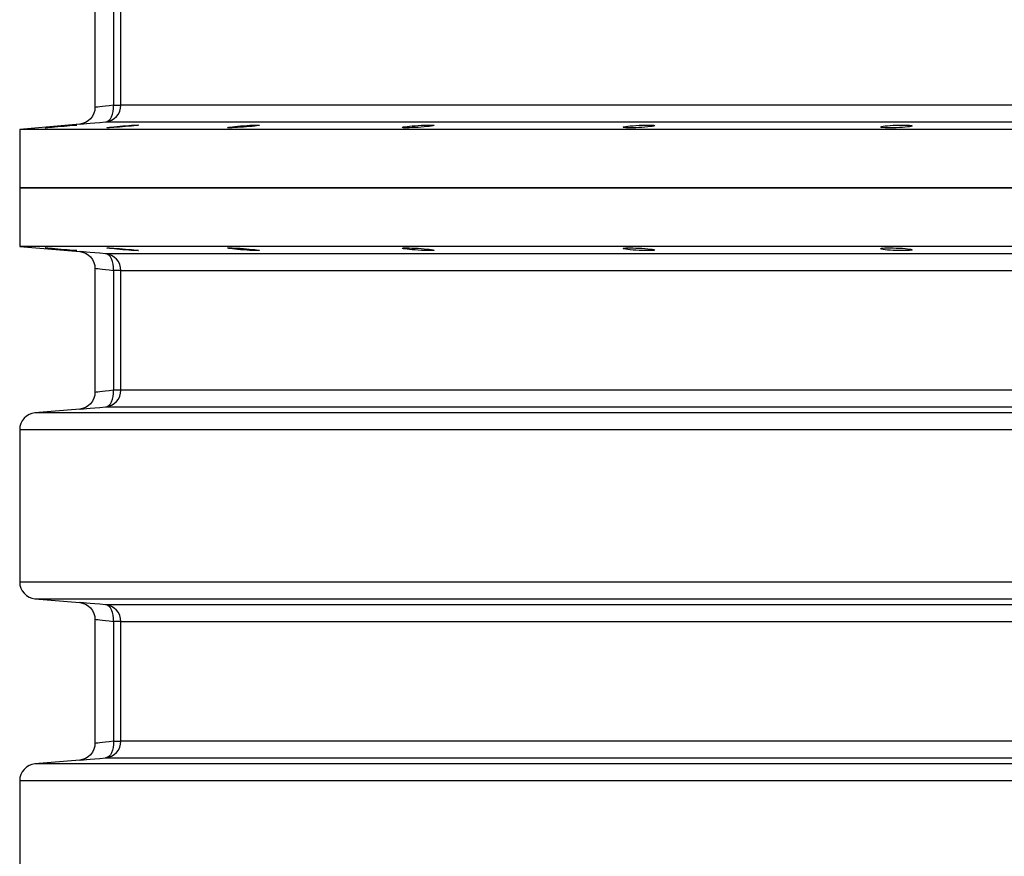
# Model space of a CAD drawing. Header units: millimetres. Extents: x 196 to 1773810, y -221320 to 153872.
# Tile 184 of 256: x 1163075 to 1163664, y -198764 to -198263. Entities that reach past the tile are written whole.
import ezdxf

# ---------------------------------------------------------------- set-up
doc = ezdxf.new("R2010")
doc.units = ezdxf.units.MM
doc.layers.add('00_Основной', color=163, linetype='Continuous', lineweight=40)

msp = doc.modelspace()

# ---------------------------------------------------------------- linework, layer by layer
at = {"layer": '00_Основной', "color": 252, "lineweight": 25, "ltscale": 10}
for p, q in [((1163119.67, -198241.56, 0.2), (1163119.67, -198315.95, 0.2)), ((1163130.76, -198242.92, 0.2), (1163130.76, -198314.6, 0.2)), ((1163135.18, -198314.6, 0.2), (1163135.18, -198242.92, 0.2)), ((1163110.55, -198325.87, 0.2), (1163074.68, -198329, 0.2)), ((1163074.68, -198329, 0.2), (1163074.68, -198364, 0.2)), ((1163074.68, -198364, 0.2), (1163074.68, -198399.01, 0.2)), ((1163074.68, -198399.01, 0.2), (1163110.55, -198402.14, 0.2)), ((1163119.67, -198412.06, 0.2), (1163119.67, -198486.46, 0.2)), ((1163130.76, -198413.42, 0.2), (1163130.76, -198485.08, 0.2)), ((1163135.18, -198485.08, 0.2), (1163135.18, -198413.42, 0.2)), ((1163110.55, -198496.36, 0.2), (1163083.81, -198498.7, 0.2)), ((1163074.68, -198508.66, 0.2), (1163074.68, -198599.84, 0.2)), ((1163083.81, -198609.8, 0.2), (1163110.55, -198612.14, 0.2)), ((1163119.67, -198622.06, 0.2), (1163119.67, -198696.46, 0.2)), ((1163130.76, -198623.42, 0.2), (1163130.76, -198695.09, 0.2)), ((1163135.18, -198695.09, 0.2), (1163135.18, -198623.42, 0.2)), ((1163110.55, -198706.36, 0.2), (1163083.81, -198708.7, 0.2)), ((1163074.68, -198718.67, 0.2), (1163074.68, -198809.84, 0.2))]:
    msp.add_line(p, q, dxfattribs=at)
at = {"layer": '00_Основной', "color": 252, "lineweight": 25, "ltscale": 10, "elevation": 0.2}
for points in [[(1163119.67, -198315.91), (1163119.52, -198317.64), (1163119.04, -198319.41), (1163118.21, -198321.12), (1163117.05, -198322.67), (1163115.61, -198323.95), (1163113.98, -198324.92), (1163112.26, -198325.56), (1163110.55, -198325.87)], [(1163130.76, -198314.6), (1163128.21, -198314.89), (1163126.01, -198315.16), (1163124.15, -198315.37), (1163122.63, -198315.56), (1163121.34, -198315.71), (1163120.41, -198315.82), (1163119.86, -198315.88), (1163119.67, -198315.91), (1163119.67, -198315.91)], [(1163126.07, -198324.56), (1163127.89, -198324.22), (1163129.61, -198323.56), (1163131.19, -198322.6), (1163132.56, -198321.36), (1163133.68, -198319.87), (1163134.51, -198318.22), (1163135.02, -198316.43), (1163135.18, -198314.6)], [(1163126.07, -198324.56), (1163127.08, -198324.28), (1163128.06, -198323.66), (1163128.9, -198322.71), (1163129.64, -198321.47), (1163130.19, -198319.97), (1163130.58, -198318.29), (1163130.77, -198316.47), (1163130.76, -198314.6)], [(1163130.76, -198314.6), (1163131.7, -198314.6), (1163132.55, -198314.6), (1163133.29, -198314.6), (1163133.93, -198314.6), (1163134.44, -198314.6), (1163134.83, -198314.6), (1163135.07, -198314.6), (1163135.18, -198314.6)], [(1163680.17, -198314.6), (1163660.67, -198314.6), (1163641.35, -198314.6), (1163622.23, -198314.6), (1163603.32, -198314.6), (1163584.64, -198314.6), (1163566.2, -198314.6), (1163547.99, -198314.6), (1163530.06, -198314.6), (1163512.39, -198314.6), (1163495, -198314.6), (1163477.92, -198314.6), (1163461.12, -198314.6), (1163444.66, -198314.6), (1163428.53, -198314.6), (1163412.72, -198314.6), (1163397.26, -198314.6), (1163382.17, -198314.6), (1163367.44, -198314.6), (1163353.09, -198314.6), (1163339.12, -198314.6), (1163325.56, -198314.6), (1163312.39, -198314.6), (1163299.65, -198314.6), (1163287.33, -198314.6), (1163275.43, -198314.6), (1163263.98, -198314.6), (1163252.97, -198314.6), (1163242.41, -198314.6), (1163232.31, -198314.6), (1163222.67, -198314.6), (1163213.52, -198314.6), (1163204.84, -198314.6), (1163196.65, -198314.6), (1163188.95, -198314.6), (1163181.74, -198314.6), (1163175.02, -198314.6), (1163168.81, -198314.6), (1163163.11, -198314.6), (1163157.93, -198314.6), (1163153.26, -198314.6), (1163149.1, -198314.6), (1163145.47, -198314.6), (1163142.35, -198314.6), (1163139.77, -198314.6), (1163137.71, -198314.6), (1163136.19, -198314.6), (1163135.18, -198314.6)], [(1163110.55, -198325.87), (1163110.55, -198325.87), (1163110.82, -198325.84), (1163111.59, -198325.78), (1163112.89, -198325.67), (1163114.68, -198325.52), (1163116.91, -198325.33), (1163119.58, -198325.11), (1163122.66, -198324.84), (1163126.07, -198324.56)], [(1163126.07, -198324.56), (1163127.07, -198324.56), (1163128.62, -198324.56), (1163130.7, -198324.56), (1163133.31, -198324.56), (1163136.46, -198324.56), (1163140.14, -198324.56), (1163144.33, -198324.56), (1163149.06, -198324.56), (1163154.3, -198324.56), (1163160.06, -198324.56), (1163166.34, -198324.56), (1163173.13, -198324.56), (1163180.42, -198324.56), (1163188.22, -198324.56), (1163196.51, -198324.56), (1163205.29, -198324.56), (1163214.55, -198324.56), (1163224.28, -198324.56), (1163234.5, -198324.56), (1163245.17, -198324.56), (1163256.3, -198324.56), (1163267.89, -198324.56), (1163279.92, -198324.56), (1163292.38, -198324.56), (1163305.27, -198324.56), (1163318.59, -198324.56), (1163332.3, -198324.56), (1163346.41, -198324.56), (1163360.94, -198324.56), (1163375.82, -198324.56), (1163391.09, -198324.56), (1163406.72, -198324.56), (1163422.7, -198324.56), (1163439.02, -198324.56), (1163455.68, -198324.56), (1163472.65, -198324.56), (1163489.94, -198324.56), (1163507.52, -198324.56), (1163525.38, -198324.56), (1163543.53, -198324.56), (1163561.93, -198324.56), (1163580.59, -198324.56), (1163599.48, -198324.56), (1163618.6, -198324.56), (1163637.94, -198324.56), (1163657.46, -198324.56), (1163677.19, -198324.56)], [(1163675.84, -198329), (1163654.26, -198329), (1163632.9, -198329), (1163611.74, -198329), (1163590.82, -198329), (1163570.13, -198329), (1163549.7, -198329), (1163529.55, -198329), (1163509.68, -198329), (1163490.11, -198329), (1163470.85, -198329), (1163451.91, -198329), (1163433.3, -198329), (1163415.05, -198329), (1163397.17, -198329), (1163379.66, -198329), (1163362.53, -198329), (1163345.81, -198329), (1163329.5, -198329), (1163313.61, -198329), (1163298.14, -198329), (1163283.13, -198329), (1163268.56, -198329), (1163254.47, -198329), (1163240.84, -198329), (1163227.68, -198329), (1163215.04, -198329), (1163202.88, -198329), (1163191.24, -198329), (1163180.1, -198329), (1163169.5, -198329), (1163159.43, -198329), (1163149.89, -198329), (1163140.9, -198329), (1163132.46, -198329), (1163124.57, -198329), (1163117.26, -198329), (1163110.5, -198329), (1163104.32, -198329), (1163098.71, -198329), (1163093.68, -198329), (1163089.24, -198329), (1163085.39, -198329), (1163082.11, -198329), (1163079.45, -198329), (1163077.36, -198329), (1163075.86, -198329), (1163074.97, -198329), (1163074.68, -198329)], [(1163074.68, -198364), (1163074.97, -198364), (1163075.86, -198364), (1163077.36, -198364), (1163079.45, -198364), (1163082.11, -198364), (1163085.39, -198364), (1163089.24, -198364), (1163093.68, -198364), (1163098.71, -198364), (1163104.32, -198364), (1163110.5, -198364), (1163117.26, -198364), (1163124.57, -198364), (1163132.46, -198364), (1163140.9, -198364), (1163149.89, -198364), (1163159.43, -198364), (1163169.5, -198364), (1163180.1, -198364), (1163191.24, -198364), (1163202.88, -198364), (1163215.04, -198364), (1163227.68, -198364), (1163240.84, -198364), (1163254.47, -198364), (1163268.56, -198364), (1163283.13, -198364), (1163298.14, -198364), (1163313.61, -198364), (1163329.5, -198364), (1163345.81, -198364), (1163362.53, -198364), (1163379.66, -198364), (1163397.17, -198364), (1163415.05, -198364), (1163433.3, -198364), (1163451.91, -198364), (1163470.85, -198364), (1163490.11, -198364), (1163509.68, -198364), (1163529.55, -198364), (1163549.7, -198364), (1163570.13, -198364), (1163590.82, -198364), (1163611.74, -198364), (1163632.9, -198364), (1163654.26, -198364), (1163675.84, -198364)], [(1163675.84, -198364), (1163654.26, -198364), (1163632.9, -198364), (1163611.74, -198364), (1163590.82, -198364), (1163570.13, -198364), (1163549.7, -198364), (1163529.55, -198364), (1163509.68, -198364), (1163490.11, -198364), (1163470.85, -198364), (1163451.91, -198364), (1163433.3, -198364), (1163415.05, -198364), (1163397.17, -198364), (1163379.66, -198364), (1163362.53, -198364), (1163345.81, -198364), (1163329.5, -198364), (1163313.61, -198364), (1163298.14, -198364), (1163283.13, -198364), (1163268.56, -198364), (1163254.47, -198364), (1163240.84, -198364), (1163227.68, -198364), (1163215.04, -198364), (1163202.88, -198364), (1163191.24, -198364), (1163180.1, -198364), (1163169.5, -198364), (1163159.43, -198364), (1163149.89, -198364), (1163140.9, -198364), (1163132.46, -198364), (1163124.57, -198364), (1163117.26, -198364), (1163110.5, -198364), (1163104.32, -198364), (1163098.71, -198364), (1163093.68, -198364), (1163089.24, -198364), (1163085.39, -198364), (1163082.11, -198364), (1163079.45, -198364), (1163077.36, -198364), (1163075.86, -198364), (1163074.97, -198364), (1163074.68, -198364)], [(1163675.84, -198399.01), (1163654.26, -198399.01), (1163632.9, -198399.01), (1163611.74, -198399.01), (1163590.82, -198399.01), (1163570.13, -198399.01), (1163549.7, -198399.01), (1163529.55, -198399.01), (1163509.68, -198399.01), (1163490.11, -198399.01), (1163470.85, -198399.01), (1163451.91, -198399.01), (1163433.3, -198399.01), (1163415.05, -198399.01), (1163397.17, -198399.01), (1163379.66, -198399.01), (1163362.53, -198399.01), (1163345.81, -198399.01), (1163329.5, -198399.01), (1163313.61, -198399.01), (1163298.14, -198399.01), (1163283.13, -198399.01), (1163268.56, -198399.01), (1163254.47, -198399.01), (1163240.84, -198399.01), (1163227.68, -198399.01), (1163215.04, -198399.01), (1163202.88, -198399.01), (1163191.24, -198399.01), (1163180.1, -198399.01), (1163169.5, -198399.01), (1163159.43, -198399.01), (1163149.89, -198399.01), (1163140.9, -198399.01), (1163132.46, -198399.01), (1163124.57, -198399.01), (1163117.26, -198399.01), (1163110.5, -198399.01), (1163104.32, -198399.01), (1163098.71, -198399.01), (1163093.68, -198399.01), (1163089.24, -198399.01), (1163085.39, -198399.01), (1163082.11, -198399.01), (1163079.45, -198399.01), (1163077.36, -198399.01), (1163075.86, -198399.01), (1163074.97, -198399.01), (1163074.68, -198399.01)], [(1163110.55, -198402.14), (1163112.26, -198402.45), (1163113.98, -198403.08), (1163115.61, -198404.06), (1163117.05, -198405.34), (1163118.21, -198406.9), (1163119.04, -198408.6), (1163119.52, -198410.37), (1163119.67, -198412.1)], [(1163126.07, -198403.45), (1163122.66, -198403.17), (1163119.58, -198402.9), (1163116.91, -198402.68), (1163114.67, -198402.49), (1163112.89, -198402.34), (1163111.6, -198402.22), (1163110.82, -198402.17), (1163110.55, -198402.14)], [(1163677.19, -198403.45), (1163657.46, -198403.45), (1163637.94, -198403.45), (1163618.6, -198403.45), (1163599.48, -198403.45), (1163580.59, -198403.45), (1163561.93, -198403.45), (1163543.53, -198403.45), (1163525.38, -198403.45), (1163507.52, -198403.45), (1163489.94, -198403.45), (1163472.65, -198403.45), (1163455.68, -198403.45), (1163439.02, -198403.45), (1163422.7, -198403.45), (1163406.72, -198403.45), (1163391.09, -198403.45), (1163375.82, -198403.45), (1163360.94, -198403.45), (1163346.41, -198403.45), (1163332.3, -198403.45), (1163318.59, -198403.45), (1163305.27, -198403.45), (1163292.38, -198403.45), (1163279.92, -198403.45), (1163267.89, -198403.45), (1163256.3, -198403.45), (1163245.17, -198403.45), (1163234.5, -198403.45), (1163224.28, -198403.45), (1163214.55, -198403.45), (1163205.29, -198403.45), (1163196.51, -198403.45), (1163188.22, -198403.45), (1163180.42, -198403.45), (1163173.13, -198403.45), (1163166.34, -198403.45), (1163160.06, -198403.45), (1163154.3, -198403.45), (1163149.06, -198403.45), (1163144.33, -198403.45), (1163140.14, -198403.45), (1163136.46, -198403.45), (1163133.31, -198403.45), (1163130.7, -198403.45), (1163128.62, -198403.45), (1163127.07, -198403.45), (1163126.07, -198403.45)], [(1163135.18, -198413.42), (1163135.02, -198411.58), (1163134.51, -198409.79), (1163133.68, -198408.14), (1163132.56, -198406.66), (1163131.19, -198405.42), (1163129.61, -198404.46), (1163127.89, -198403.79), (1163126.07, -198403.45)], [(1163130.76, -198413.42), (1163130.77, -198411.54), (1163130.58, -198409.72), (1163130.19, -198408.04), (1163129.64, -198406.54), (1163128.9, -198405.3), (1163128.06, -198404.36), (1163127.08, -198403.74), (1163126.07, -198403.45)], [(1163119.67, -198412.1), (1163119.86, -198412.13), (1163120.41, -198412.19), (1163121.33, -198412.3), (1163122.63, -198412.46), (1163124.14, -198412.62), (1163126, -198412.85), (1163128.21, -198413.12), (1163130.76, -198413.42)], [(1163135.18, -198413.42), (1163135.07, -198413.42), (1163134.83, -198413.42), (1163134.44, -198413.42), (1163133.93, -198413.42), (1163133.29, -198413.42), (1163132.55, -198413.42), (1163131.7, -198413.42), (1163130.76, -198413.42)], [(1163135.18, -198413.42), (1163136.19, -198413.42), (1163137.71, -198413.42), (1163139.77, -198413.42), (1163142.35, -198413.42), (1163145.47, -198413.42), (1163149.1, -198413.42), (1163153.26, -198413.42), (1163157.93, -198413.42), (1163163.11, -198413.42), (1163168.81, -198413.42), (1163175.02, -198413.42), (1163181.74, -198413.42), (1163188.95, -198413.42), (1163196.65, -198413.42), (1163204.84, -198413.42), (1163213.52, -198413.42), (1163222.67, -198413.42), (1163232.31, -198413.42), (1163242.41, -198413.42), (1163252.97, -198413.42), (1163263.98, -198413.42), (1163275.43, -198413.42), (1163287.33, -198413.42), (1163299.65, -198413.42), (1163312.39, -198413.42), (1163325.56, -198413.42), (1163339.12, -198413.42), (1163353.09, -198413.42), (1163367.44, -198413.42), (1163382.17, -198413.42), (1163397.26, -198413.42), (1163412.72, -198413.42), (1163428.53, -198413.42), (1163444.66, -198413.42), (1163461.12, -198413.42), (1163477.92, -198413.42), (1163495, -198413.42), (1163512.39, -198413.42), (1163530.06, -198413.42), (1163547.99, -198413.42), (1163566.2, -198413.42), (1163584.64, -198413.42), (1163603.32, -198413.42), (1163622.23, -198413.42), (1163641.35, -198413.42), (1163660.67, -198413.42), (1163680.17, -198413.42)], [(1163119.67, -198486.4), (1163119.52, -198488.13), (1163119.04, -198489.9), (1163118.21, -198491.62), (1163117.05, -198493.16), (1163115.61, -198494.46), (1163113.98, -198495.43), (1163112.26, -198496.06), (1163110.55, -198496.36)], [(1163130.76, -198485.08), (1163128.21, -198485.4), (1163126.01, -198485.65), (1163124.15, -198485.88), (1163122.63, -198486.06), (1163121.34, -198486.22), (1163120.41, -198486.31), (1163119.86, -198486.38), (1163119.67, -198486.4), (1163119.67, -198486.4)], [(1163126.07, -198495.05), (1163127.89, -198494.72), (1163129.61, -198494.06), (1163131.19, -198493.09), (1163132.56, -198491.84), (1163133.68, -198490.38), (1163134.51, -198488.71), (1163135.02, -198486.93), (1163135.18, -198485.08)], [(1163126.07, -198495.05), (1163127.08, -198494.78), (1163128.06, -198494.16), (1163128.9, -198493.2), (1163129.64, -198491.96), (1163130.19, -198490.48), (1163130.58, -198488.8), (1163130.77, -198486.98), (1163130.76, -198485.08)], [(1163135.18, -198485.08), (1163135.07, -198485.08), (1163134.83, -198485.08), (1163134.44, -198485.08), (1163133.93, -198485.08), (1163133.29, -198485.08), (1163132.55, -198485.08), (1163131.7, -198485.08), (1163130.76, -198485.08)], [(1163680.17, -198485.08), (1163660.67, -198485.08), (1163641.35, -198485.08), (1163622.23, -198485.08), (1163603.32, -198485.08), (1163584.64, -198485.08), (1163566.2, -198485.08), (1163547.99, -198485.08), (1163530.06, -198485.08), (1163512.39, -198485.08), (1163495, -198485.08), (1163477.92, -198485.08), (1163461.12, -198485.08), (1163444.66, -198485.08), (1163428.53, -198485.08), (1163412.72, -198485.08), (1163397.26, -198485.08), (1163382.17, -198485.08), (1163367.44, -198485.08), (1163353.09, -198485.08), (1163339.12, -198485.08), (1163325.56, -198485.08), (1163312.39, -198485.08), (1163299.65, -198485.08), (1163287.33, -198485.08), (1163275.43, -198485.08), (1163263.98, -198485.08), (1163252.97, -198485.08), (1163242.41, -198485.08), (1163232.31, -198485.08), (1163222.67, -198485.08), (1163213.52, -198485.08), (1163204.84, -198485.08), (1163196.65, -198485.08), (1163188.95, -198485.08), (1163181.74, -198485.08), (1163175.02, -198485.08), (1163168.81, -198485.08), (1163163.11, -198485.08), (1163157.93, -198485.08), (1163153.26, -198485.08), (1163149.1, -198485.08), (1163145.47, -198485.08), (1163142.35, -198485.08), (1163139.77, -198485.08), (1163137.71, -198485.08), (1163136.19, -198485.08), (1163135.18, -198485.08)], [(1163110.55, -198496.36), (1163110.55, -198496.36), (1163110.82, -198496.35), (1163111.59, -198496.28), (1163112.89, -198496.16), (1163114.68, -198496.02), (1163116.91, -198495.82), (1163119.58, -198495.6), (1163122.66, -198495.34), (1163126.07, -198495.05)], [(1163126.07, -198495.05), (1163127.07, -198495.05), (1163128.62, -198495.05), (1163130.7, -198495.05), (1163133.31, -198495.05), (1163136.46, -198495.05), (1163140.14, -198495.05), (1163144.33, -198495.05), (1163149.06, -198495.05), (1163154.3, -198495.05), (1163160.06, -198495.05), (1163166.34, -198495.05), (1163173.13, -198495.05), (1163180.42, -198495.05), (1163188.22, -198495.05), (1163196.51, -198495.05), (1163205.29, -198495.05), (1163214.55, -198495.05), (1163224.28, -198495.05), (1163234.5, -198495.05), (1163245.17, -198495.05), (1163256.3, -198495.05), (1163267.89, -198495.05), (1163279.92, -198495.05), (1163292.38, -198495.05), (1163305.27, -198495.05), (1163318.59, -198495.05), (1163332.3, -198495.05), (1163346.41, -198495.05), (1163360.94, -198495.05), (1163375.82, -198495.05), (1163391.09, -198495.05), (1163406.72, -198495.05), (1163422.7, -198495.05), (1163439.02, -198495.05), (1163455.68, -198495.05), (1163472.65, -198495.05), (1163489.94, -198495.05), (1163507.52, -198495.05), (1163525.38, -198495.05), (1163543.53, -198495.05), (1163561.93, -198495.05), (1163580.59, -198495.05), (1163599.48, -198495.05), (1163618.6, -198495.05), (1163637.94, -198495.05), (1163657.46, -198495.05), (1163677.19, -198495.05)], [(1163083.81, -198498.7), (1163081.99, -198499.04), (1163080.25, -198499.7), (1163078.67, -198500.66), (1163077.3, -198501.9), (1163076.19, -198503.39), (1163075.35, -198505.04), (1163074.85, -198506.82), (1163074.68, -198508.66)], [(1163677.48, -198498.7), (1163656.06, -198498.7), (1163634.82, -198498.7), (1163613.8, -198498.7), (1163593.02, -198498.7), (1163572.49, -198498.7), (1163552.2, -198498.7), (1163532.19, -198498.7), (1163512.46, -198498.7), (1163493.03, -198498.7), (1163473.92, -198498.7), (1163455.13, -198498.7), (1163436.67, -198498.7), (1163418.58, -198498.7), (1163400.84, -198498.7), (1163383.47, -198498.7), (1163366.51, -198498.7), (1163349.93, -198498.7), (1163333.77, -198498.7), (1163318.03, -198498.7), (1163302.73, -198498.7), (1163287.87, -198498.7), (1163273.46, -198498.7), (1163259.52, -198498.7), (1163246.04, -198498.7), (1163233.06, -198498.7), (1163220.57, -198498.7), (1163208.57, -198498.7), (1163197.09, -198498.7), (1163186.13, -198498.7), (1163175.68, -198498.7), (1163165.78, -198498.7), (1163156.39, -198498.7), (1163147.58, -198498.7), (1163139.3, -198498.7), (1163131.59, -198498.7), (1163124.43, -198498.7), (1163117.84, -198498.7), (1163111.81, -198498.7), (1163106.38, -198498.7), (1163101.52, -198498.7), (1163097.24, -198498.7), (1163093.56, -198498.7), (1163090.45, -198498.7), (1163087.94, -198498.7), (1163086.02, -198498.7), (1163084.69, -198498.7), (1163083.96, -198498.7), (1163083.81, -198498.7)], [(1163074.68, -198508.66), (1163074.83, -198508.66), (1163075.58, -198508.66), (1163076.92, -198508.66), (1163078.85, -198508.66), (1163081.39, -198508.66), (1163084.54, -198508.66), (1163088.26, -198508.66), (1163092.58, -198508.66), (1163097.51, -198508.66), (1163103, -198508.66), (1163109.08, -198508.66), (1163115.74, -198508.66), (1163122.98, -198508.66), (1163130.77, -198508.66), (1163139.14, -198508.66), (1163148.06, -198508.66), (1163157.52, -198508.66), (1163167.54, -198508.66), (1163178.09, -198508.66), (1163189.17, -198508.66), (1163200.79, -198508.66), (1163212.91, -198508.66), (1163225.54, -198508.66), (1163238.66, -198508.66), (1163252.26, -198508.66), (1163266.36, -198508.66), (1163280.92, -198508.66), (1163295.94, -198508.66), (1163311.4, -198508.66), (1163327.31, -198508.66), (1163343.65, -198508.66), (1163360.38, -198508.66), (1163377.54, -198508.66), (1163395.08, -198508.66), (1163413, -198508.66), (1163431.31, -198508.66), (1163449.95, -198508.66), (1163468.94, -198508.66), (1163488.26, -198508.66), (1163507.89, -198508.66), (1163527.83, -198508.66), (1163548.05, -198508.66), (1163568.55, -198508.66), (1163589.31, -198508.66), (1163610.31, -198508.66), (1163631.54, -198508.66), (1163653.01, -198508.66), (1163674.65, -198508.66)], [(1163074.68, -198599.84), (1163074.85, -198601.68), (1163075.35, -198603.46), (1163076.19, -198605.13), (1163077.3, -198606.6), (1163078.67, -198607.84), (1163080.25, -198608.81), (1163081.99, -198609.48), (1163083.81, -198609.8)], [(1163674.65, -198599.84), (1163653.01, -198599.84), (1163631.54, -198599.84), (1163610.31, -198599.84), (1163589.31, -198599.84), (1163568.55, -198599.84), (1163548.05, -198599.84), (1163527.83, -198599.84), (1163507.89, -198599.84), (1163488.26, -198599.84), (1163468.94, -198599.84), (1163449.95, -198599.84), (1163431.31, -198599.84), (1163413, -198599.84), (1163395.08, -198599.84), (1163377.54, -198599.84), (1163360.38, -198599.84), (1163343.65, -198599.84), (1163327.31, -198599.84), (1163311.4, -198599.84), (1163295.94, -198599.84), (1163280.91, -198599.84), (1163266.36, -198599.84), (1163252.26, -198599.84), (1163238.66, -198599.84), (1163225.54, -198599.84), (1163212.91, -198599.84), (1163200.79, -198599.84), (1163189.17, -198599.84), (1163178.09, -198599.84), (1163167.54, -198599.84), (1163157.52, -198599.84), (1163148.06, -198599.84), (1163139.14, -198599.84), (1163130.77, -198599.84), (1163122.98, -198599.84), (1163115.74, -198599.84), (1163109.08, -198599.84), (1163103, -198599.84), (1163097.51, -198599.84), (1163092.58, -198599.84), (1163088.26, -198599.84), (1163084.54, -198599.84), (1163081.39, -198599.84), (1163078.85, -198599.84), (1163076.92, -198599.84), (1163075.58, -198599.84), (1163074.83, -198599.84), (1163074.68, -198599.84)], [(1163083.81, -198609.8), (1163083.96, -198609.8), (1163084.69, -198609.8), (1163086.02, -198609.8), (1163087.94, -198609.8), (1163090.45, -198609.8), (1163093.56, -198609.8), (1163097.24, -198609.8), (1163101.52, -198609.8), (1163106.38, -198609.8), (1163111.81, -198609.8), (1163117.84, -198609.8), (1163124.43, -198609.8), (1163131.59, -198609.8), (1163139.3, -198609.8), (1163147.58, -198609.8), (1163156.39, -198609.8), (1163165.78, -198609.8), (1163175.68, -198609.8), (1163186.13, -198609.8), (1163197.09, -198609.8), (1163208.57, -198609.8), (1163220.57, -198609.8), (1163233.06, -198609.8), (1163246.04, -198609.8), (1163259.52, -198609.8), (1163273.46, -198609.8), (1163287.87, -198609.8), (1163302.73, -198609.8), (1163318.03, -198609.8), (1163333.77, -198609.8), (1163349.93, -198609.8), (1163366.51, -198609.8), (1163383.47, -198609.8), (1163400.84, -198609.8), (1163418.58, -198609.8), (1163436.67, -198609.8), (1163455.13, -198609.8), (1163473.92, -198609.8), (1163493.03, -198609.8), (1163512.46, -198609.8), (1163532.19, -198609.8), (1163552.2, -198609.8), (1163572.49, -198609.8), (1163593.02, -198609.8), (1163613.8, -198609.8), (1163634.82, -198609.8), (1163656.06, -198609.8), (1163677.48, -198609.8)], [(1163110.55, -198612.14), (1163112.26, -198612.44), (1163113.98, -198613.07), (1163115.61, -198614.06), (1163117.05, -198615.34), (1163118.21, -198616.9), (1163119.04, -198618.6), (1163119.52, -198620.37), (1163119.67, -198622.1)], [(1163126.07, -198613.46), (1163122.66, -198613.16), (1163119.59, -198612.9), (1163116.91, -198612.68), (1163114.67, -198612.5), (1163112.89, -198612.34), (1163111.6, -198612.23), (1163110.82, -198612.17), (1163110.55, -198612.14)], [(1163677.19, -198613.46), (1163657.46, -198613.46), (1163637.94, -198613.46), (1163618.6, -198613.46), (1163599.48, -198613.46), (1163580.59, -198613.46), (1163561.93, -198613.46), (1163543.53, -198613.46), (1163525.38, -198613.46), (1163507.52, -198613.46), (1163489.94, -198613.46), (1163472.65, -198613.46), (1163455.68, -198613.46), (1163439.02, -198613.46), (1163422.7, -198613.46), (1163406.72, -198613.46), (1163391.09, -198613.46), (1163375.82, -198613.46), (1163360.94, -198613.46), (1163346.41, -198613.46), (1163332.3, -198613.46), (1163318.59, -198613.46), (1163305.27, -198613.46), (1163292.38, -198613.46), (1163279.92, -198613.46), (1163267.89, -198613.46), (1163256.3, -198613.46), (1163245.17, -198613.46), (1163234.5, -198613.46), (1163224.28, -198613.46), (1163214.55, -198613.46), (1163205.29, -198613.46), (1163196.51, -198613.46), (1163188.22, -198613.46), (1163180.42, -198613.46), (1163173.13, -198613.46), (1163166.34, -198613.46), (1163160.06, -198613.46), (1163154.3, -198613.46), (1163149.06, -198613.46), (1163144.33, -198613.46), (1163140.14, -198613.46), (1163136.46, -198613.46), (1163133.31, -198613.46), (1163130.7, -198613.46), (1163128.62, -198613.46), (1163127.07, -198613.46), (1163126.07, -198613.46)], [(1163135.18, -198623.42), (1163135.02, -198621.57), (1163134.51, -198619.79), (1163133.68, -198618.14), (1163132.56, -198616.66), (1163131.19, -198615.42), (1163129.61, -198614.46), (1163127.89, -198613.79), (1163126.07, -198613.46)], [(1163130.76, -198623.42), (1163130.77, -198621.54), (1163130.58, -198619.72), (1163130.19, -198618.04), (1163129.64, -198616.54), (1163128.9, -198615.3), (1163128.06, -198614.36), (1163127.08, -198613.74), (1163126.07, -198613.46)], [(1163119.67, -198622.1), (1163119.86, -198622.13), (1163120.41, -198622.19), (1163121.33, -198622.3), (1163122.63, -198622.46), (1163124.14, -198622.63), (1163126, -198622.85), (1163128.21, -198623.12), (1163130.76, -198623.42)], [(1163135.18, -198623.42), (1163135.07, -198623.42), (1163134.83, -198623.42), (1163134.44, -198623.42), (1163133.93, -198623.42), (1163133.29, -198623.42), (1163132.55, -198623.42), (1163131.7, -198623.42), (1163130.76, -198623.42)], [(1163135.18, -198623.42), (1163136.19, -198623.42), (1163137.71, -198623.42), (1163139.77, -198623.42), (1163142.35, -198623.42), (1163145.47, -198623.42), (1163149.1, -198623.42), (1163153.26, -198623.42), (1163157.93, -198623.42), (1163163.11, -198623.42), (1163168.81, -198623.42), (1163175.02, -198623.42), (1163181.74, -198623.42), (1163188.95, -198623.42), (1163196.65, -198623.42), (1163204.84, -198623.42), (1163213.52, -198623.42), (1163222.67, -198623.42), (1163232.31, -198623.42), (1163242.41, -198623.42), (1163252.97, -198623.42), (1163263.98, -198623.42), (1163275.43, -198623.42), (1163287.33, -198623.42), (1163299.65, -198623.42), (1163312.39, -198623.42), (1163325.56, -198623.42), (1163339.12, -198623.42), (1163353.09, -198623.42), (1163367.44, -198623.42), (1163382.17, -198623.42), (1163397.26, -198623.42), (1163412.72, -198623.42), (1163428.53, -198623.42), (1163444.66, -198623.42), (1163461.12, -198623.42), (1163477.92, -198623.42), (1163495, -198623.42), (1163512.39, -198623.42), (1163530.06, -198623.42), (1163547.99, -198623.42), (1163566.2, -198623.42), (1163584.64, -198623.42), (1163603.32, -198623.42), (1163622.23, -198623.42), (1163641.35, -198623.42), (1163660.67, -198623.42), (1163680.17, -198623.42)], [(1163119.67, -198696.4), (1163119.52, -198698.14), (1163119.04, -198699.9), (1163118.21, -198701.61), (1163117.05, -198703.16), (1163115.61, -198704.46), (1163113.98, -198705.43), (1163112.26, -198706.06), (1163110.55, -198706.36)], [(1163130.76, -198695.09), (1163128.21, -198695.4), (1163126.01, -198695.65), (1163124.15, -198695.88), (1163122.63, -198696.06), (1163121.34, -198696.2), (1163120.41, -198696.32), (1163119.86, -198696.38), (1163119.67, -198696.4), (1163119.67, -198696.4)], [(1163126.07, -198705.05), (1163127.89, -198704.72), (1163129.61, -198704.06), (1163131.19, -198703.09), (1163132.56, -198701.85), (1163133.68, -198700.36), (1163134.51, -198698.71), (1163135.02, -198696.94), (1163135.18, -198695.09)], [(1163130.76, -198695.09), (1163130.77, -198696.98), (1163130.58, -198698.78), (1163130.19, -198700.48), (1163129.64, -198701.96), (1163128.9, -198703.2), (1163128.06, -198704.15), (1163127.08, -198704.78), (1163126.07, -198705.05)], [(1163130.76, -198695.09), (1163131.7, -198695.09), (1163132.55, -198695.09), (1163133.29, -198695.09), (1163133.93, -198695.09), (1163134.44, -198695.09), (1163134.83, -198695.09), (1163135.07, -198695.09), (1163135.18, -198695.09)], [(1163680.17, -198695.09), (1163660.67, -198695.09), (1163641.35, -198695.09), (1163622.23, -198695.09), (1163603.32, -198695.09), (1163584.64, -198695.09), (1163566.2, -198695.09), (1163547.99, -198695.09), (1163530.06, -198695.09), (1163512.39, -198695.09), (1163495, -198695.09), (1163477.92, -198695.09), (1163461.12, -198695.09), (1163444.66, -198695.09), (1163428.53, -198695.09), (1163412.72, -198695.09), (1163397.26, -198695.09), (1163382.17, -198695.09), (1163367.44, -198695.09), (1163353.09, -198695.09), (1163339.12, -198695.09), (1163325.56, -198695.09), (1163312.39, -198695.09), (1163299.65, -198695.09), (1163287.33, -198695.09), (1163275.43, -198695.09), (1163263.98, -198695.09), (1163252.97, -198695.09), (1163242.41, -198695.09), (1163232.31, -198695.09), (1163222.67, -198695.09), (1163213.52, -198695.09), (1163204.84, -198695.09), (1163196.65, -198695.09), (1163188.95, -198695.09), (1163181.74, -198695.09), (1163175.02, -198695.09), (1163168.81, -198695.09), (1163163.11, -198695.09), (1163157.93, -198695.09), (1163153.26, -198695.09), (1163149.1, -198695.09), (1163145.47, -198695.09), (1163142.35, -198695.09), (1163139.77, -198695.09), (1163137.71, -198695.09), (1163136.19, -198695.09), (1163135.18, -198695.09)], [(1163110.55, -198706.36), (1163110.55, -198706.36), (1163110.82, -198706.35), (1163111.59, -198706.28), (1163112.89, -198706.16), (1163114.68, -198706.02), (1163116.91, -198705.82), (1163119.58, -198705.6), (1163122.66, -198705.34), (1163126.07, -198705.05)], [(1163126.07, -198705.05), (1163127.07, -198705.05), (1163128.62, -198705.05), (1163130.7, -198705.05), (1163133.31, -198705.05), (1163136.46, -198705.05), (1163140.14, -198705.05), (1163144.33, -198705.05), (1163149.06, -198705.05), (1163154.3, -198705.05), (1163160.06, -198705.05), (1163166.34, -198705.05), (1163173.13, -198705.05), (1163180.42, -198705.05), (1163188.22, -198705.05), (1163196.51, -198705.05), (1163205.29, -198705.05), (1163214.55, -198705.05), (1163224.28, -198705.05), (1163234.5, -198705.05), (1163245.17, -198705.05), (1163256.3, -198705.05), (1163267.89, -198705.05), (1163279.92, -198705.05), (1163292.38, -198705.05), (1163305.27, -198705.05), (1163318.59, -198705.05), (1163332.3, -198705.05), (1163346.41, -198705.05), (1163360.94, -198705.05), (1163375.82, -198705.05), (1163391.09, -198705.05), (1163406.72, -198705.05), (1163422.7, -198705.05), (1163439.02, -198705.05), (1163455.68, -198705.05), (1163472.65, -198705.05), (1163489.94, -198705.05), (1163507.52, -198705.05), (1163525.38, -198705.05), (1163543.53, -198705.05), (1163561.93, -198705.05), (1163580.59, -198705.05), (1163599.48, -198705.05), (1163618.6, -198705.05), (1163637.94, -198705.05), (1163657.46, -198705.05), (1163677.19, -198705.05)], [(1163083.81, -198708.7), (1163081.99, -198709.04), (1163080.25, -198709.69), (1163078.67, -198710.66), (1163077.3, -198711.91), (1163076.19, -198713.39), (1163075.35, -198715.04), (1163074.85, -198716.82), (1163074.68, -198718.67)], [(1163678.65, -198708.7), (1163657.31, -198708.7), (1163636.17, -198708.7), (1163615.23, -198708.7), (1163594.53, -198708.7), (1163574.06, -198708.7), (1163553.85, -198708.7), (1163533.91, -198708.7), (1163514.24, -198708.7), (1163494.88, -198708.7), (1163475.81, -198708.7), (1163457.07, -198708.7), (1163438.67, -198708.7), (1163420.61, -198708.7), (1163402.92, -198708.7), (1163385.59, -198708.7), (1163368.64, -198708.7), (1163352.09, -198708.7), (1163335.94, -198708.7), (1163320.22, -198708.7), (1163304.93, -198708.7), (1163290.07, -198708.7), (1163275.65, -198708.7), (1163261.7, -198708.7), (1163248.22, -198708.7), (1163235.2, -198708.7), (1163222.69, -198708.7), (1163210.66, -198708.7), (1163199.14, -198708.7), (1163188.13, -198708.7), (1163177.63, -198708.7), (1163167.67, -198708.7), (1163158.23, -198708.7), (1163149.34, -198708.7), (1163140.98, -198708.7), (1163133.18, -198708.7), (1163125.94, -198708.7), (1163119.25, -198708.7), (1163113.14, -198708.7), (1163107.6, -198708.7), (1163102.62, -198708.7), (1163098.21, -198708.7), (1163094.4, -198708.7), (1163091.17, -198708.7), (1163088.52, -198708.7), (1163086.46, -198708.7), (1163084.98, -198708.7), (1163084.1, -198708.7), (1163083.81, -198708.7)], [(1163074.68, -198718.67), (1163074.97, -198718.67), (1163075.86, -198718.67), (1163077.36, -198718.67), (1163079.45, -198718.67), (1163082.11, -198718.67), (1163085.39, -198718.67), (1163089.24, -198718.67), (1163093.68, -198718.67), (1163098.71, -198718.67), (1163104.32, -198718.67), (1163110.5, -198718.67), (1163117.26, -198718.67), (1163124.57, -198718.67), (1163132.46, -198718.67), (1163140.9, -198718.67), (1163149.89, -198718.67), (1163159.43, -198718.67), (1163169.5, -198718.67), (1163180.1, -198718.67), (1163191.24, -198718.67), (1163202.88, -198718.67), (1163215.04, -198718.67), (1163227.68, -198718.67), (1163240.84, -198718.67), (1163254.47, -198718.67), (1163268.56, -198718.67), (1163283.13, -198718.67), (1163298.14, -198718.67), (1163313.61, -198718.67), (1163329.5, -198718.67), (1163345.81, -198718.67), (1163362.53, -198718.67), (1163379.66, -198718.67), (1163397.17, -198718.67), (1163415.05, -198718.67), (1163433.3, -198718.67), (1163451.91, -198718.67), (1163470.85, -198718.67), (1163490.11, -198718.67), (1163509.68, -198718.67), (1163529.55, -198718.67), (1163549.7, -198718.67), (1163570.13, -198718.67), (1163590.82, -198718.67), (1163611.74, -198718.67), (1163632.9, -198718.67), (1163654.26, -198718.67), (1163675.84, -198718.67)]]:
    msp.add_lwpolyline(points, dxfattribs=at)
for points in [[(1163092.68, -198327.78), (1163094.12, -198327.63), (1163095.79, -198327.49), (1163097.58, -198327.32), (1163099.41, -198327.17), (1163101.25, -198327.01), (1163103.02, -198326.86), (1163104.67, -198326.72), (1163106.09, -198326.6), (1163107.26, -198326.52), (1163108.12, -198326.46), (1163108.66, -198326.42), (1163108.84, -198326.44), (1163108.63, -198326.46), (1163108.06, -198326.53), (1163107.18, -198326.62), (1163105.99, -198326.74), (1163104.55, -198326.87), (1163102.9, -198327.03), (1163101.11, -198327.2), (1163099.27, -198327.35), (1163097.44, -198327.51), (1163095.66, -198327.66), (1163094.01, -198327.79), (1163092.57, -198327.9), (1163091.41, -198328), (1163090.54, -198328.06), (1163090, -198328.08), (1163089.83, -198328.08), (1163090.03, -198328.04), (1163090.59, -198327.99), (1163091.48, -198327.89)], [(1163129.62, -198327.63), (1163131.06, -198327.48), (1163132.73, -198327.32), (1163134.52, -198327.15), (1163136.36, -198327), (1163138.19, -198326.84), (1163139.97, -198326.72), (1163141.62, -198326.6), (1163143.04, -198326.52), (1163144.2, -198326.45), (1163145.07, -198326.42), (1163145.61, -198326.44), (1163145.78, -198326.46), (1163145.58, -198326.53), (1163145.01, -198326.63), (1163144.12, -198326.74), (1163142.93, -198326.88), (1163141.51, -198327.04), (1163139.84, -198327.2), (1163138.05, -198327.36), (1163136.22, -198327.52), (1163134.38, -198327.66), (1163132.6, -198327.8), (1163130.95, -198327.92), (1163129.51, -198328), (1163128.36, -198328.06), (1163127.48, -198328.08), (1163126.94, -198328.08), (1163126.78, -198328.04), (1163126.97, -198327.97), (1163127.53, -198327.89), (1163128.42, -198327.76)], [(1163201.89, -198327.46), (1163203.34, -198327.31), (1163205.01, -198327.14), (1163206.78, -198326.98), (1163208.62, -198326.84), (1163210.45, -198326.7), (1163212.24, -198326.59), (1163213.89, -198326.5), (1163215.32, -198326.45), (1163216.48, -198326.42), (1163217.35, -198326.44), (1163217.89, -198326.48), (1163218.06, -198326.53), (1163217.86, -198326.63), (1163217.28, -198326.76), (1163216.4, -198326.9), (1163215.22, -198327.06), (1163213.78, -198327.21), (1163212.12, -198327.38), (1163210.33, -198327.54), (1163208.49, -198327.68), (1163206.66, -198327.8), (1163204.88, -198327.92), (1163203.23, -198328), (1163201.79, -198328.06), (1163200.63, -198328.08), (1163199.76, -198328.07), (1163199.22, -198328.04), (1163199.05, -198327.97), (1163199.25, -198327.87), (1163199.81, -198327.76), (1163200.7, -198327.62)], [(1163306.34, -198327.3), (1163307.78, -198327.14), (1163309.44, -198326.97), (1163311.22, -198326.83), (1163313.07, -198326.7), (1163314.9, -198326.59), (1163316.68, -198326.5), (1163318.35, -198326.45), (1163319.76, -198326.42), (1163320.93, -198326.44), (1163321.79, -198326.48), (1163322.33, -198326.55), (1163322.51, -198326.64), (1163322.31, -198326.76), (1163321.75, -198326.91), (1163320.86, -198327.06), (1163319.67, -198327.22), (1163318.25, -198327.38), (1163316.58, -198327.54), (1163314.79, -198327.69), (1163312.95, -198327.82), (1163311.12, -198327.93), (1163309.33, -198328), (1163307.68, -198328.06), (1163306.24, -198328.08), (1163305.08, -198328.07), (1163304.21, -198328.04), (1163303.67, -198327.97), (1163303.5, -198327.87), (1163303.7, -198327.75), (1163304.25, -198327.6), (1163305.15, -198327.46)], [(1163438.38, -198327.12), (1163439.82, -198326.97), (1163441.48, -198326.82), (1163443.27, -198326.69), (1163445.11, -198326.58), (1163446.94, -198326.5), (1163448.73, -198326.45), (1163450.38, -198326.42), (1163451.81, -198326.44), (1163452.98, -198326.48), (1163453.84, -198326.55), (1163454.39, -198326.64), (1163454.56, -198326.77), (1163454.36, -198326.91), (1163453.8, -198327.07), (1163452.92, -198327.24), (1163451.74, -198327.39), (1163450.32, -198327.55), (1163448.65, -198327.69), (1163446.86, -198327.83), (1163445.02, -198327.93), (1163443.19, -198328.02), (1163441.4, -198328.06), (1163439.74, -198328.08), (1163438.3, -198328.07), (1163437.14, -198328.03), (1163436.26, -198327.96), (1163435.72, -198327.86), (1163435.55, -198327.75), (1163435.75, -198327.6), (1163436.3, -198327.45), (1163437.19, -198327.28)], [(1163592.26, -198326.96), (1163593.7, -198326.82), (1163595.36, -198326.69), (1163597.14, -198326.58), (1163598.99, -198326.49), (1163600.82, -198326.45), (1163602.62, -198326.42), (1163604.27, -198326.44), (1163605.71, -198326.48), (1163606.86, -198326.56), (1163607.74, -198326.66), (1163608.27, -198326.79), (1163608.44, -198326.93), (1163608.26, -198327.08), (1163607.7, -198327.24), (1163606.82, -198327.41), (1163605.65, -198327.56), (1163604.21, -198327.7), (1163602.56, -198327.83), (1163600.77, -198327.94), (1163598.92, -198328.02), (1163597.08, -198328.07), (1163595.29, -198328.08), (1163593.64, -198328.07), (1163592.2, -198328.03), (1163591.03, -198327.96), (1163590.15, -198327.86), (1163589.62, -198327.73), (1163589.45, -198327.59), (1163589.63, -198327.44), (1163590.2, -198327.28), (1163591.07, -198327.11)], [(1163092.68, -198400.24), (1163091.48, -198400.12), (1163090.59, -198400.02), (1163090.03, -198399.97), (1163089.83, -198399.92), (1163090, -198399.92), (1163090.54, -198399.95), (1163091.4, -198400.01), (1163092.57, -198400.11), (1163093.98, -198400.22), (1163095.62, -198400.35), (1163097.41, -198400.5), (1163099.26, -198400.66), (1163101.11, -198400.81), (1163102.9, -198400.98), (1163104.55, -198401.14), (1163105.99, -198401.26), (1163107.18, -198401.39), (1163108.06, -198401.48), (1163108.63, -198401.55), (1163108.84, -198401.58), (1163108.67, -198401.59), (1163108.13, -198401.55), (1163107.27, -198401.49), (1163106.1, -198401.41), (1163104.67, -198401.29), (1163103.02, -198401.15), (1163101.25, -198401), (1163099.41, -198400.84), (1163097.58, -198400.69), (1163095.79, -198400.52), (1163094.12, -198400.38)], [(1163129.62, -198400.38), (1163128.44, -198400.25), (1163127.53, -198400.12), (1163126.97, -198400.04), (1163126.78, -198399.97), (1163126.94, -198399.92), (1163127.48, -198399.92), (1163128.34, -198399.95), (1163129.51, -198400.01), (1163130.92, -198400.1), (1163132.56, -198400.21), (1163134.35, -198400.34), (1163136.2, -198400.49), (1163138.05, -198400.64), (1163139.84, -198400.81), (1163141.49, -198400.97), (1163142.93, -198401.12), (1163144.12, -198401.26), (1163145.01, -198401.38), (1163145.57, -198401.48), (1163145.78, -198401.55), (1163145.61, -198401.58), (1163145.09, -198401.59), (1163144.22, -198401.56), (1163143.06, -198401.49), (1163141.63, -198401.41), (1163139.98, -198401.29), (1163138.2, -198401.17), (1163136.36, -198401.01), (1163134.52, -198400.86), (1163132.73, -198400.69), (1163131.08, -198400.53)], [(1163201.89, -198400.54), (1163200.7, -198400.39), (1163199.81, -198400.25), (1163199.25, -198400.14), (1163199.05, -198400.04), (1163199.22, -198399.97), (1163199.76, -198399.94), (1163200.62, -198399.92), (1163201.79, -198399.95), (1163203.2, -198400.01), (1163204.85, -198400.1), (1163206.63, -198400.19), (1163208.48, -198400.34), (1163210.33, -198400.48), (1163212.12, -198400.63), (1163213.78, -198400.8), (1163215.21, -198400.96), (1163216.4, -198401.11), (1163217.28, -198401.25), (1163217.85, -198401.38), (1163218.06, -198401.46), (1163217.89, -198401.53), (1163217.37, -198401.58), (1163216.49, -198401.59), (1163215.34, -198401.56), (1163213.89, -198401.5), (1163212.24, -198401.42), (1163210.47, -198401.31), (1163208.63, -198401.17), (1163206.8, -198401.02), (1163205.01, -198400.87), (1163203.34, -198400.7)], [(1163306.34, -198400.72), (1163305.15, -198400.54), (1163304.26, -198400.4), (1163303.7, -198400.26), (1163303.5, -198400.14), (1163303.67, -198400.04), (1163304.21, -198399.97), (1163305.07, -198399.94), (1163306.24, -198399.92), (1163307.65, -198399.95), (1163309.3, -198400), (1163311.09, -198400.08), (1163312.94, -198400.19), (1163314.79, -198400.32), (1163316.58, -198400.48), (1163318.24, -198400.63), (1163319.67, -198400.78), (1163320.84, -198400.94), (1163321.73, -198401.1), (1163322.3, -198401.24), (1163322.5, -198401.36), (1163322.34, -198401.46), (1163321.8, -198401.53), (1163320.94, -198401.58), (1163319.77, -198401.59), (1163318.35, -198401.56), (1163316.7, -198401.5), (1163314.9, -198401.42), (1163313.07, -198401.31), (1163311.24, -198401.18), (1163309.44, -198401.04), (1163307.78, -198400.87)], [(1163438.38, -198400.88), (1163437.19, -198400.73), (1163436.3, -198400.56), (1163435.75, -198400.4), (1163435.55, -198400.26), (1163435.72, -198400.15), (1163436.27, -198400.05), (1163437.14, -198399.98), (1163438.29, -198399.94), (1163439.71, -198399.92), (1163441.37, -198399.94), (1163443.16, -198400), (1163445.01, -198400.08), (1163446.86, -198400.18), (1163448.65, -198400.32), (1163450.3, -198400.46), (1163451.74, -198400.62), (1163452.91, -198400.77), (1163453.8, -198400.94), (1163454.36, -198401.1), (1163454.56, -198401.24), (1163454.39, -198401.35), (1163453.86, -198401.46), (1163452.99, -198401.53), (1163451.82, -198401.58), (1163450.4, -198401.59), (1163448.75, -198401.56), (1163446.96, -198401.5), (1163445.12, -198401.44), (1163443.27, -198401.32), (1163441.48, -198401.2), (1163439.83, -198401.04)], [(1163592.26, -198401.05), (1163591.07, -198400.9), (1163590.2, -198400.73), (1163589.65, -198400.57), (1163589.45, -198400.42), (1163589.62, -198400.28), (1163590.17, -198400.15), (1163591.03, -198400.05), (1163592.19, -198399.98), (1163593.61, -198399.94), (1163595.26, -198399.92), (1163597.06, -198399.94), (1163598.9, -198400), (1163600.75, -198400.06), (1163602.56, -198400.18), (1163604.21, -198400.3), (1163605.63, -198400.45), (1163606.81, -198400.6), (1163607.7, -198400.77), (1163608.26, -198400.93), (1163608.44, -198401.08), (1163608.27, -198401.22), (1163607.75, -198401.35), (1163606.88, -198401.45), (1163605.71, -198401.53), (1163604.28, -198401.58), (1163602.63, -198401.59), (1163600.84, -198401.56), (1163598.99, -198401.52), (1163597.16, -198401.44), (1163595.36, -198401.32), (1163593.7, -198401.2)]]:
    msp.add_lwpolyline(points, close=True, dxfattribs=at)

doc.saveas('drawing.dxf')
